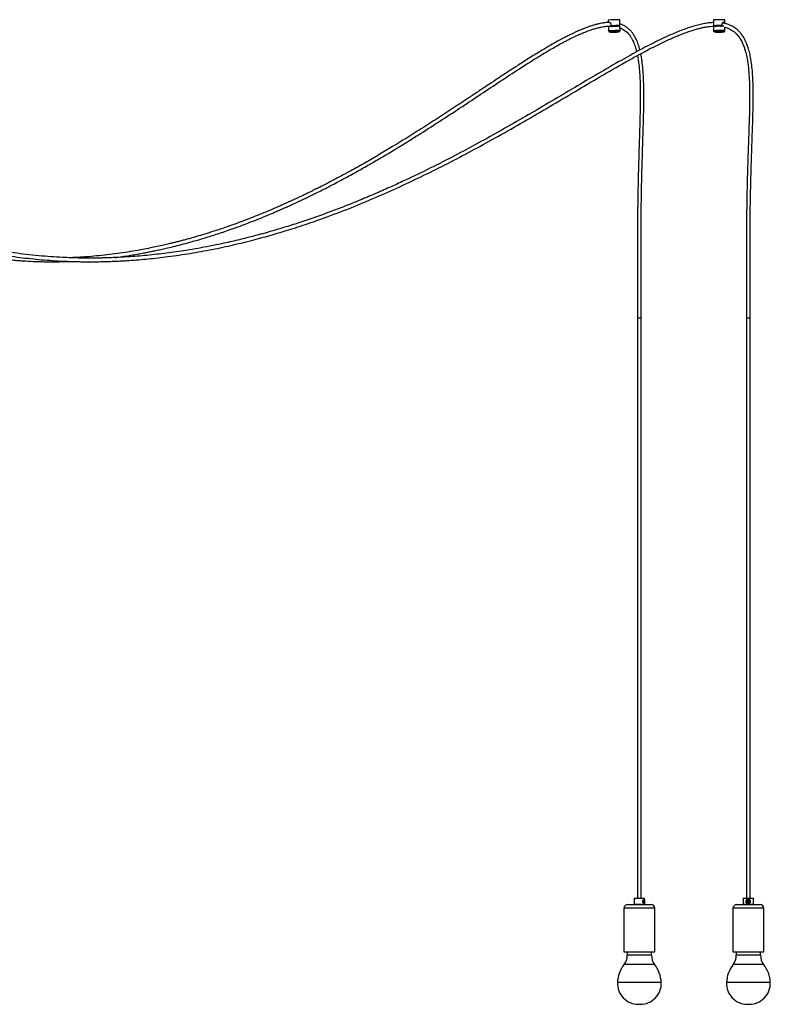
# Model space of a CAD drawing. Header units: millimetres. Extents: x 371 to 997, y 409 to 681.
# Tile 5 of 14: x 473 to 525, y 409 to 476. Entities that reach past the tile are written whole.
import ezdxf

# ---------------------------------------------------------------- set-up
doc = ezdxf.new("R2010")
doc.units = ezdxf.units.MM

msp = doc.modelspace()

# ---------------------------------------------------------------- linework, layer by layer
at = {"color": 7, "linetype": 'Continuous', "lineweight": 25}
for p, q in [((513.774, 476.434), (513.78, 476.27)), ((513.795, 475.993), (513.805, 475.696)), ((513.855, 476.023), (513.854, 476.024)), ((513.855, 476.011), (513.855, 476.012)), ((513.861, 476.272), (513.87, 476.284)), ((513.877, 475.998), (513.876, 476.018)), ((513.963, 476.144), (513.966, 476.044)), ((513.966, 476.044), (513.998, 476.045)), ((513.999, 476.011), (513.999, 476.005)), ((514.023, 476.04), (514.013, 476.046)), ((514.023, 476.028), (514.023, 476.04)), ((514.379, 476.049), (514.378, 476.059)), ((514.394, 476.034), (514.379, 476.049)), ((514.393, 476.059), (514.394, 476.034)), ((514.522, 476.021), (514.523, 476.022)), ((514.554, 476.038), (514.553, 476.062)), ((514.553, 476.061), (514.579, 476.062)), ((514.588, 476.063), (514.574, 476.463)), ((514.596, 475.725), (514.585, 476.021)), ((521.031, 476.448), (521.031, 476.048)), ((521.036, 476.006), (521.036, 475.71)), ((521.046, 476.044), (521.076, 476.045)), ((521.066, 476.016), (521.066, 476.012)), ((521.076, 476.051), (521.076, 476.045)), ((521.093, 476.044), (521.093, 476.033)), ((521.208, 476.059), (521.208, 476.034)), ((521.52, 476.021), (521.579, 476.022)), ((521.603, 476.061), (521.633, 476.062)), ((521.603, 476.039), (521.603, 476.061)), ((521.633, 476.062), (521.632, 476.162)), ((521.827, 475.711), (521.827, 475.945)), ((521.831, 476.203), (521.831, 476.449)), ((513.868, 475.625), (513.869, 475.625)), ((514.537, 475.649), (514.538, 475.649)), ((521.761, 475.635), (521.766, 475.636)), ((515.799, 455.901), (516.049, 455.901)), ((515.802, 455.901), (515.802, 415.901)), ((516.047, 415.901), (516.047, 455.901)), ((523.319, 455.901), (523.55, 455.901)), ((523.321, 455.901), (523.321, 415.901)), ((523.55, 455.901), (523.569, 455.901)), ((523.566, 415.901), (523.566, 455.901)), ((515.599, 415.901), (515.574, 415.876)), ((515.574, 415.876), (515.574, 415.476)), ((516.274, 415.876), (515.574, 415.876)), ((515.574, 415.476), (515.599, 415.451)), ((515.574, 415.476), (516.274, 415.476)), ((515.599, 415.901), (516.249, 415.901)), ((516.232, 415.786), (516.228, 415.777)), ((516.274, 415.876), (516.249, 415.901)), ((516.249, 415.451), (516.274, 415.476)), ((516.26, 415.553), (516.272, 415.553)), ((516.285, 415.694), (516.265, 415.694)), ((516.265, 415.658), (516.285, 415.658)), ((516.274, 415.805), (516.274, 415.876)), ((516.274, 415.476), (516.274, 415.554)), ((523.119, 415.901), (523.094, 415.876)), ((523.094, 415.876), (523.094, 415.476)), ((523.794, 415.876), (523.094, 415.876)), ((523.094, 415.476), (523.119, 415.451)), ((523.094, 415.476), (523.794, 415.476)), ((523.119, 415.901), (523.769, 415.901)), ((523.29, 415.731), (523.287, 415.723)), ((523.371, 415.814), (523.428, 415.826)), ((523.453, 415.694), (523.397, 415.694)), ((523.397, 415.658), (523.453, 415.658)), ((523.794, 415.876), (523.769, 415.901)), ((523.769, 415.451), (523.794, 415.476)), ((523.794, 415.476), (523.794, 415.876)), ((514.862, 415.201), (514.862, 412.201)), ((515.112, 415.451), (516.737, 415.451)), ((516.987, 412.201), (516.987, 415.201)), ((522.381, 415.201), (522.381, 412.201)), ((522.631, 415.451), (524.256, 415.451)), ((524.506, 412.201), (524.506, 415.201)), ((514.862, 412.201), (516.987, 412.201)), ((515.087, 412.201), (515.087, 411.966)), ((516.762, 411.966), (516.762, 412.201)), ((522.381, 412.201), (524.506, 412.201)), ((522.606, 412.201), (522.606, 411.966)), ((524.281, 411.966), (524.281, 412.201)), ((515.859, 408.581), (515.99, 408.581)), ((523.378, 408.581), (523.509, 408.581))]:
    msp.add_line(p, q, dxfattribs=at)
at = {"color": 8, "linetype": 'Continuous', "lineweight": 25}
for p, q in [((516.987, 415.201), (514.862, 415.201)), ((524.506, 415.201), (522.381, 415.201)), ((516.762, 411.966), (515.087, 411.966)), ((524.281, 411.966), (522.606, 411.966)), ((516.977, 411.329), (514.871, 411.329)), ((524.497, 411.329), (522.391, 411.329)), ((517.437, 410.082), (514.412, 410.082)), ((524.956, 410.082), (521.931, 410.082))]:
    msp.add_line(p, q, dxfattribs=at)
at = {"color": 7, "linetype": 'Continuous', "lineweight": 25, "flags": 128}
for points in [[(513.966, 476.044), (514.042, 476.047), (514.126, 476.05), (514.211, 476.054), (514.296, 476.057), (514.376, 476.059), (514.447, 476.061), (514.507, 476.063), (514.551, 476.064), (514.579, 476.064), (514.588, 476.063), (514.579, 476.062)], [(521.046, 476.044), (521.032, 476.047), (521.036, 476.05), (521.059, 476.054), (521.099, 476.057), (521.154, 476.059), (521.222, 476.061), (521.3, 476.063), (521.384, 476.064), (521.47, 476.064), (521.554, 476.063), (521.633, 476.062)], [(521.076, 476.045), (521.068, 476.047), (521.067, 476.049), (521.073, 476.051), (521.087, 476.053), (521.108, 476.055), (521.135, 476.056), (521.169, 476.058), (521.208, 476.059)], [(516.265, 415.536), (516.261, 415.529), (516.244, 415.527), (516.223, 415.54), (516.2, 415.567), (516.179, 415.607), (516.167, 415.657), (516.169, 415.705), (516.18, 415.747), (516.2, 415.785), (516.225, 415.813), (516.248, 415.825), (516.251, 415.826), (516.251, 415.826)], [(516.239, 415.676), (516.242, 415.637), (516.25, 415.605), (516.261, 415.583), (516.275, 415.576), (516.288, 415.583), (516.3, 415.605), (516.308, 415.637), (516.31, 415.676), (516.308, 415.714), (516.3, 415.746), (516.288, 415.768), (516.275, 415.776), (516.261, 415.768), (516.25, 415.746), (516.242, 415.714), (516.239, 415.676)], [(516.265, 415.694), (516.262, 415.692), (516.26, 415.688), (516.259, 415.683), (516.258, 415.676), (516.259, 415.669), (516.26, 415.663), (516.262, 415.659), (516.265, 415.658)], [(516.271, 415.658), (516.273, 415.659), (516.275, 415.663), (516.277, 415.669), (516.277, 415.676), (516.277, 415.683), (516.275, 415.688), (516.273, 415.692), (516.271, 415.694)], [(516.285, 415.658), (516.287, 415.659), (516.289, 415.663), (516.291, 415.669), (516.291, 415.676), (516.291, 415.683), (516.289, 415.688), (516.287, 415.692), (516.285, 415.694)]]:
    msp.add_lwpolyline(points, dxfattribs=at)
at = {"color": 8, "linetype": 'Continuous', "lineweight": 25, "flags": 128}
for points in [[(513.927, 475.629), (513.906, 475.628), (513.878, 475.626), (513.868, 475.625), (513.868, 475.625)], [(514.538, 475.649), (514.537, 475.65), (514.528, 475.65)], [(521.697, 475.645), (521.643, 475.647), (521.577, 475.649), (521.503, 475.65), (521.426, 475.65), (521.348, 475.649), (521.276, 475.648), (521.212, 475.646), (521.159, 475.644), (521.122, 475.641), (521.101, 475.639), (521.098, 475.636), (521.103, 475.634)], [(521.766, 475.636), (521.767, 475.637), (521.761, 475.64), (521.737, 475.643), (521.697, 475.645)]]:
    msp.add_lwpolyline(points, dxfattribs=at)
at = {"color": 7, "linetype": 'Continuous', "lineweight": 25}
msp.add_circle((523.425, 415.676), 0.1, dxfattribs=at)
for centre, radius, start, end in [((514.729, 461.041), 15.423, 90.57804, 93.55043), ((514.739, 460.775), 15.247, 90.57804, 93.55043), ((515.388, 442.761), 33.314, 91.71001, 92.39122), ((514.513, 473.748), 2.315, 89.01326, 92.96627), ((521.46, 471.515), 4.952, 86.68117, 94.97591), ((521.461, 471.129), 4.896, 86.68117, 94.97591), ((521.448, 467.298), 8.764, 88.99002, 91.57087), ((521.768, 476.259), 0.2, 71.7229, 96.01798), ((514.93, 455.153), 20.501, 91.1235, 92.80255), ((523.397, 415.676), 0.0179, 90.05676, 269.94324), ((523.398, 415.676), 0.0179, 90.05676, 269.94324), ((523.453, 415.676), 0.0179, 270.05676, 89.94324), ((515.112, 415.201), 0.25, 90, 180), ((516.737, 415.201), 0.25, 0, 90), ((522.631, 415.201), 0.25, 90, 180), ((524.256, 415.201), 0.25, 0, 90), ((514.037, 411.966), 1.05, 322.63184, 0), ((517.812, 411.966), 1.05, 180, 217.36816), ((521.556, 411.966), 1.05, 322.63184, 0), ((525.331, 411.966), 1.05, 180, 217.36816), ((516.663, 409.96), 2.255, 142.63184, 176.89623), ((515.185, 409.96), 2.255, 3.10377, 37.36816), ((524.183, 409.96), 2.255, 142.63184, 176.89623), ((522.705, 409.96), 2.255, 3.10377, 37.36816), ((515.859, 410.029), 1.448, 177.87986, 270), ((515.99, 410.029), 1.448, 270, 2.12014), ((523.378, 410.029), 1.448, 177.87986, 270), ((523.509, 410.029), 1.448, 270, 2.12014)]:
    msp.add_arc(centre, radius, start, end, dxfattribs=at)
at = {"color": 8, "linetype": 'Continuous', "lineweight": 25}
for centre, radius, start, end in [((513.887, 474.998), 0.703, 91.11298, 96.70619), ((514.859, 456.775), 18.951, 90.79711, 92.98122), ((521.439, 471.709), 4.021, 84.45259, 95.73989), ((516.546, 415.678), 0.371, 168.14072, 180.36147)]:
    msp.add_arc(centre, radius, start, end, dxfattribs=at)
at = {"color": 7, "linetype": 'Continuous', "lineweight": 25}
for points, knots in [([(454.157, 474.588), (454.159, 474.503), (454.164, 474.238), (454.204, 473.807), (454.27, 473.31), (454.355, 472.853), (454.452, 472.436), (454.558, 472.055), (454.681, 471.669), (454.818, 471.289), (454.968, 470.924), (455.105, 470.619), (455.224, 470.373), (455.335, 470.155), (455.452, 469.935), (455.593, 469.688), (455.758, 469.412), (455.951, 469.109), (456.175, 468.781), (456.43, 468.43), (456.712, 468.068), (457.082, 467.625), (457.543, 467.118), (458.104, 466.559), (458.611, 466.098), (459.045, 465.73), (459.391, 465.452), (459.719, 465.199), (459.995, 464.994), (460.221, 464.832), (460.401, 464.706), (460.568, 464.591), (460.717, 464.491), (460.839, 464.41), (460.928, 464.352), (460.999, 464.306), (461.072, 464.259), (461.165, 464.199), (461.282, 464.126), (461.439, 464.028), (461.644, 463.903), (461.897, 463.753), (462.175, 463.594), (462.464, 463.433), (462.758, 463.275), (463.055, 463.12), (463.536, 462.877), (464.208, 462.559), (464.962, 462.233), (465.607, 461.975), (466.123, 461.78), (466.612, 461.606), (467.067, 461.453), (467.484, 461.319), (467.864, 461.203), (468.207, 461.102), (468.533, 461.011), (468.866, 460.921), (469.227, 460.828), (469.623, 460.731), (470.082, 460.625), (470.61, 460.511), (471.205, 460.394), (471.828, 460.283), (472.496, 460.176), (473.203, 460.078), (473.947, 459.99), (474.695, 459.918), (475.445, 459.86), (476.074, 459.824), (476.569, 459.804), (476.918, 459.793), (477.229, 459.785), (477.502, 459.781), (477.736, 459.778), (477.937, 459.777), (478.11, 459.778), (478.273, 459.778), (478.446, 459.78), (478.649, 459.782), (478.89, 459.787), (479.166, 459.793), (479.479, 459.803), (479.823, 459.817), (480.19, 459.835), (480.887, 459.875), (481.898, 459.955), (483.297, 460.108), (484.753, 460.316), (486.26, 460.582), (487.493, 460.841), (488.457, 461.067), (489.152, 461.24), (489.813, 461.415), (490.433, 461.587), (491.012, 461.755), (491.598, 461.932), (492.219, 462.128), (492.907, 462.353), (493.641, 462.605), (494.747, 463.001), (496.189, 463.554), (497.927, 464.28), (499.618, 465.039), (501.278, 465.832), (502.921, 466.662), (504.553, 467.526), (506.227, 468.449), (507.945, 469.429), (509.708, 470.46), (511.466, 471.502), (513.223, 472.543), (514.634, 473.359), (515.699, 473.95), (516.409, 474.332), (517.133, 474.703), (517.735, 474.994), (518.218, 475.21), (518.568, 475.36), (518.915, 475.498), (519.249, 475.621), (519.559, 475.725), (519.841, 475.809), (520.097, 475.877), (520.348, 475.933), (520.61, 475.979), (520.852, 476.011), (521.006, 476.017), (521.064, 476.019)], [0, 0, 0, 0, 0.002909, 0.009067, 0.01478, 0.020083, 0.025003, 0.029556, 0.033755, 0.039047, 0.043657, 0.047577, 0.0508, 0.053314, 0.056254, 0.059633, 0.063463, 0.067758, 0.072532, 0.077806, 0.08349, 0.089241, 0.098951, 0.108771, 0.118696, 0.124582, 0.130217, 0.135459, 0.14029, 0.143276, 0.146069, 0.148666, 0.151046, 0.152947, 0.154276, 0.155113, 0.156188, 0.157606, 0.159368, 0.161477, 0.164735, 0.168593, 0.172829, 0.177103, 0.18141, 0.185752, 0.190126, 0.202322, 0.214756, 0.222265, 0.229596, 0.236424, 0.242734, 0.248514, 0.253754, 0.258444, 0.262663, 0.267154, 0.272094, 0.277486, 0.283335, 0.290822, 0.298957, 0.307473, 0.316026, 0.325963, 0.33594, 0.345954, 0.355999, 0.366011, 0.371171, 0.375827, 0.379976, 0.383616, 0.386746, 0.389365, 0.391659, 0.393669, 0.395875, 0.398585, 0.401799, 0.405518, 0.409664, 0.414297, 0.419319, 0.42436, 0.442231, 0.459882, 0.480589, 0.50093, 0.520879, 0.530702, 0.540286, 0.549333, 0.557833, 0.565788, 0.573202, 0.582033, 0.591559, 0.60177, 0.612653, 0.63787, 0.662505, 0.686481, 0.710375, 0.734247, 0.75815, 0.782037, 0.808346, 0.83462, 0.860952, 0.887231, 0.913499, 0.923967, 0.934437, 0.944836, 0.955606, 0.960565, 0.965557, 0.970551, 0.975312, 0.979611, 0.983484, 0.987009, 0.990164, 0.99379, 0.997656, 1, 1, 1, 1]), ([(521.031, 476.27), (520.942, 476.264), (520.737, 476.251), (520.406, 476.2), (520.048, 476.124), (519.704, 476.031), (519.362, 475.924), (519.003, 475.799), (518.609, 475.647), (518.145, 475.453), (517.617, 475.214), (517.035, 474.932), (516.458, 474.639), (515.533, 474.149), (514.27, 473.44), (512.666, 472.504), (511.067, 471.556), (509.467, 470.609), (507.864, 469.672), (506.253, 468.751), (504.62, 467.847), (502.96, 466.964), (501.273, 466.108), (499.805, 465.405), (498.562, 464.838), (497.547, 464.394), (496.517, 463.963), (495.656, 463.619), (494.964, 463.354), (494.45, 463.162), (493.927, 462.972), (493.393, 462.784), (492.852, 462.599), (492.316, 462.422), (491.813, 462.261), (491.353, 462.119), (490.938, 461.995), (490.554, 461.882), (490.199, 461.782), (489.871, 461.691), (489.527, 461.598), (489.143, 461.497), (488.697, 461.384), (488.208, 461.265), (487.674, 461.142), (487.035, 461.001), (486.301, 460.851), (485.486, 460.699), (484.716, 460.569), (483.993, 460.46), (483.319, 460.369), (482.642, 460.288), (481.966, 460.217), (481.305, 460.159), (480.693, 460.115), (480.137, 460.082), (479.634, 460.059), (479.219, 460.045), (478.887, 460.037), (478.645, 460.032), (478.44, 460.03), (478.287, 460.028), (478.173, 460.028), (478.07, 460.028), (477.945, 460.028), (477.785, 460.028), (477.59, 460.03), (477.244, 460.034), (476.752, 460.046), (476.072, 460.074), (475.318, 460.119), (474.487, 460.187), (473.645, 460.275), (472.816, 460.382), (472.028, 460.502), (471.28, 460.633), (470.573, 460.773), (469.696, 460.966), (468.644, 461.231), (467.657, 461.523), (466.918, 461.766), (466.405, 461.944), (465.863, 462.144), (465.292, 462.369), (464.738, 462.601), (464.208, 462.837), (463.709, 463.072), (463.222, 463.314), (462.767, 463.552), (462.358, 463.777), (461.996, 463.985), (461.678, 464.175), (461.403, 464.344), (461.191, 464.479), (461.028, 464.585), (460.888, 464.677), (460.729, 464.783), (460.542, 464.912), (460.287, 465.091), (459.969, 465.322), (459.596, 465.608), (459.211, 465.917), (458.819, 466.25), (458.422, 466.608), (458.055, 466.96), (457.729, 467.292), (457.454, 467.588), (457.207, 467.868), (456.99, 468.126), (456.819, 468.339), (456.686, 468.51), (456.587, 468.642), (456.497, 468.764), (456.415, 468.877), (456.334, 468.993), (456.237, 469.134), (456.113, 469.32), (455.963, 469.557), (455.792, 469.842), (455.605, 470.176), (455.407, 470.561), (455.224, 470.958), (455.059, 471.359), (454.914, 471.756), (454.778, 472.188), (454.654, 472.655), (454.548, 473.161), (454.466, 473.707), (454.417, 474.192), (454.41, 474.496), (454.408, 474.603)], [0, 0, 0, 0, 0.00356, 0.008204, 0.013342, 0.018094, 0.022341, 0.02756, 0.0331, 0.038978, 0.047344, 0.05584, 0.064294, 0.072624, 0.096617, 0.120612, 0.144679, 0.168682, 0.192734, 0.216745, 0.240784, 0.265424, 0.290088, 0.314718, 0.329246, 0.343769, 0.358307, 0.373274, 0.380388, 0.387622, 0.394974, 0.402445, 0.410035, 0.417663, 0.42487, 0.43104, 0.436787, 0.442109, 0.447003, 0.451468, 0.455678, 0.461206, 0.467323, 0.474029, 0.481328, 0.489221, 0.500213, 0.511306, 0.522459, 0.531532, 0.540638, 0.549777, 0.558944, 0.567949, 0.576486, 0.583606, 0.590359, 0.596744, 0.600335, 0.603715, 0.606488, 0.608603, 0.609881, 0.611076, 0.612747, 0.614897, 0.617525, 0.620631, 0.628799, 0.637349, 0.648015, 0.659201, 0.670883, 0.682081, 0.692752, 0.7029, 0.712527, 0.721637, 0.738836, 0.755845, 0.762615, 0.769754, 0.777381, 0.785481, 0.794033, 0.801056, 0.808336, 0.815667, 0.822372, 0.828405, 0.833846, 0.838632, 0.842777, 0.846349, 0.848327, 0.850326, 0.852782, 0.855697, 0.859064, 0.864754, 0.870763, 0.877028, 0.883533, 0.890263, 0.897199, 0.902598, 0.90766, 0.912255, 0.916401, 0.92011, 0.92231, 0.924331, 0.926176, 0.927849, 0.929401, 0.931321, 0.934094, 0.937483, 0.941473, 0.946047, 0.951189, 0.956888, 0.961523, 0.966468, 0.971726, 0.977312, 0.983249, 0.989572, 0.996329, 1, 1, 1, 1]), ([(513.894, 476.273), (513.858, 476.272), (513.779, 476.272), (513.642, 476.262), (513.487, 476.245), (513.313, 476.217), (513.121, 476.179), (512.915, 476.128), (512.693, 476.064), (512.468, 475.991), (512.242, 475.909), (512.031, 475.827), (511.846, 475.75), (511.689, 475.682), (511.559, 475.623), (511.444, 475.57), (511.334, 475.519), (511.225, 475.466), (511.065, 475.388), (510.839, 475.273), (510.533, 475.113), (510.19, 474.925), (509.823, 474.717), (509.451, 474.499), (508.953, 474.201), (508.342, 473.822), (507.619, 473.361), (506.91, 472.901), (506.205, 472.437), (505.5, 471.97), (504.797, 471.502), (504.092, 471.034), (503.253, 470.48), (502.279, 469.841), (501.167, 469.123), (500.043, 468.414), (498.979, 467.76), (497.968, 467.156), (497.007, 466.598), (496.011, 466.04), (494.973, 465.479), (494.174, 465.066), (493.645, 464.801), (493.412, 464.685), (493.212, 464.587), (493.045, 464.506), (492.918, 464.444), (492.827, 464.401), (492.762, 464.369), (492.696, 464.338), (492.615, 464.299), (492.476, 464.233), (492.279, 464.14), (492.023, 464.022), (491.745, 463.894), (491.443, 463.758), (491.052, 463.585), (490.572, 463.377), (490.01, 463.141), (489.439, 462.911), (488.87, 462.689), (488.303, 462.476), (487.704, 462.259), (487.075, 462.043), (486.431, 461.832), (485.82, 461.642), (485.327, 461.497), (484.944, 461.389), (484.66, 461.311), (484.393, 461.24), (484.142, 461.174), (483.903, 461.114), (483.662, 461.054), (483.365, 460.983), (482.996, 460.898), (482.547, 460.799), (482.046, 460.696), (481.462, 460.585), (480.809, 460.472), (480.1, 460.363), (479.386, 460.269), (478.668, 460.19), (478.071, 460.136), (477.595, 460.101), (477.246, 460.08), (476.933, 460.063), (476.738, 460.055), (476.656, 460.052)], [0, 0, 0, 0, 0.002633, 0.005922, 0.010204, 0.014279, 0.019033, 0.024779, 0.030064, 0.036096, 0.042212, 0.047735, 0.052675, 0.056835, 0.06016, 0.063118, 0.066041, 0.068925, 0.071921, 0.078988, 0.087248, 0.096801, 0.107168, 0.117458, 0.12761, 0.148627, 0.168597, 0.188542, 0.208514, 0.228402, 0.248328, 0.268296, 0.288238, 0.319519, 0.350879, 0.382189, 0.414001, 0.439986, 0.466419, 0.493697, 0.522088, 0.551588, 0.558763, 0.565074, 0.57048, 0.574976, 0.578556, 0.580725, 0.582325, 0.583863, 0.58604, 0.588863, 0.595078, 0.601934, 0.609396, 0.617467, 0.626154, 0.64068, 0.65585, 0.670946, 0.685963, 0.700896, 0.71574, 0.733114, 0.750204, 0.76614, 0.78077, 0.788538, 0.795874, 0.802777, 0.809244, 0.815274, 0.821256, 0.827903, 0.838153, 0.849691, 0.862519, 0.87664, 0.894445, 0.912582, 0.930763, 0.94898, 0.967228, 0.976199, 0.985174, 0.993748, 1, 1, 1, 1]), ([(479.737, 460.065), (479.825, 460.076), (480.08, 460.109), (480.487, 460.169), (480.943, 460.242), (481.354, 460.312), (481.719, 460.379), (482.044, 460.442), (482.353, 460.504), (482.672, 460.571), (483.019, 460.647), (483.434, 460.742), (483.922, 460.86), (484.487, 461.005), (485.079, 461.166), (485.798, 461.373), (486.627, 461.63), (487.62, 461.962), (488.658, 462.337), (489.726, 462.753), (490.519, 463.082), (491.045, 463.31), (491.32, 463.43), (491.592, 463.551), (491.856, 463.67), (492.103, 463.784), (492.323, 463.885), (492.502, 463.969), (492.644, 464.036), (492.763, 464.093), (492.884, 464.151), (493.027, 464.219), (493.195, 464.301), (493.44, 464.42), (493.764, 464.58), (494.174, 464.787), (494.622, 465.017), (495.105, 465.269), (495.609, 465.538), (496.244, 465.884), (496.983, 466.298), (497.815, 466.777), (498.606, 467.244), (499.37, 467.706), (500.121, 468.169), (501.065, 468.762), (502.2, 469.49), (503.523, 470.357), (504.845, 471.234), (506.165, 472.112), (507.498, 472.989), (508.64, 473.717), (509.596, 474.297), (510.177, 474.632), (510.592, 474.859), (510.831, 474.987), (511.058, 475.104), (511.255, 475.203), (511.414, 475.28), (511.556, 475.347), (511.731, 475.427), (511.966, 475.53), (512.244, 475.643), (512.521, 475.745), (512.78, 475.83), (513.037, 475.902), (513.324, 475.968), (513.647, 476.014), (513.885, 476.031), (514.007, 476.021), (514.013, 476.021)], [0, 0, 0, 0, 0.0072193, 0.0209916, 0.0335237, 0.0448153, 0.0548665, 0.0636783, 0.0717003, 0.0804835, 0.0900871, 0.1005087, 0.1149506, 0.1307045, 0.1475431, 0.164456, 0.1909211, 0.2172368, 0.2483511, 0.2789668, 0.3084282, 0.3164263, 0.3243321, 0.3321457, 0.3398672, 0.3472358, 0.353587, 0.3588937, 0.362845, 0.365944, 0.3692547, 0.3733992, 0.3783733, 0.3839245, 0.3947541, 0.406745, 0.4198784, 0.4341324, 0.4493416, 0.4644042, 0.4903683, 0.5151459, 0.5387516, 0.5614215, 0.5840491, 0.6066927, 0.6470512, 0.6874919, 0.7278504, 0.768312, 0.8087189, 0.8500741, 0.8723733, 0.8950108, 0.9021426, 0.9092562, 0.9162429, 0.9220939, 0.9266109, 0.9301707, 0.9344881, 0.9418849, 0.9505216, 0.958429, 0.965652, 0.9725287, 0.9802119, 0.9897691, 0.999491, 1, 1, 1, 1]), ([(513.819, 476.271), (513.822, 476.276), (513.831, 476.288), (513.855, 476.291), (513.886, 476.281), (513.917, 476.257), (513.945, 476.219), (513.96, 476.179), (513.962, 476.153), (513.963, 476.144)], [0, 0, 0, 0, 0.092839, 0.257812, 0.414681, 0.573911, 0.742463, 0.914627, 1, 1, 1, 1]), ([(513.852, 476.011), (513.848, 476.008), (513.839, 476.002), (513.83, 475.997), (513.826, 475.994)], [0, 0, 0, 0, 0.499989, 1, 1, 1, 1]), ([(513.855, 476.012), (513.851, 476.009), (513.845, 476.005), (513.837, 476), (513.833, 475.997), (513.831, 475.996)], [0, 0, 0, 0, 0.499995, 0.749997, 1, 1, 1, 1]), ([(513.999, 476.005), (514.039, 476.007), (514.122, 476.013), (514.266, 476.021), (514.4, 476.028), (514.5, 476.034), (514.552, 476.037), (514.549, 476.038), (514.548, 476.038)], [0, 0, 0, 0, 0.172544, 0.359585, 0.546625, 0.733666, 0.920707, 1, 1, 1, 1]), ([(513.999, 476.011), (514.039, 476.013), (514.122, 476.019), (514.267, 476.027), (514.352, 476.032), (514.394, 476.034)], [0, 0, 0, 0, 0.315653, 0.657826, 1, 1, 1, 1]), ([(513.999, 476.011), (514.001, 476.012), (514.005, 476.015), (514.013, 476.021), (514.019, 476.025), (514.023, 476.028)], [0, 0, 0, 0, 0.249999, 0.499998, 1, 1, 1, 1]), ([(514.023, 476.04), (514.056, 476.042), (514.129, 476.047), (514.22, 476.052), (514.264, 476.055), (514.268, 476.055)], [0, 0, 0, 0, 0.4328747, 0.9540549, 1, 1, 1, 1]), ([(514.023, 476.028), (514.057, 476.03), (514.13, 476.035), (514.261, 476.042), (514.339, 476.047), (514.379, 476.049)], [0, 0, 0, 0, 0.2934276, 0.6467138, 1, 1, 1, 1]), ([(514.527, 476.022), (514.532, 476.024), (514.541, 476.03), (514.549, 476.036), (514.554, 476.038)], [0, 0, 0, 0, 0.499989, 1, 1, 1, 1]), ([(515.965, 474.376), (515.95, 474.437), (515.917, 474.567), (515.857, 474.754), (515.785, 474.948), (515.695, 475.151), (515.578, 475.369), (515.433, 475.58), (515.269, 475.764), (515.09, 475.921), (514.897, 476.045), (514.727, 476.128), (514.621, 476.161), (514.584, 476.173)], [0, 0, 0, 0, 0.072372, 0.155725, 0.229461, 0.315683, 0.421041, 0.529248, 0.633223, 0.736728, 0.843086, 0.944769, 1, 1, 1, 1]), ([(514.589, 475.908), (514.637, 475.888), (514.739, 475.846), (514.882, 475.759), (515.015, 475.657), (515.132, 475.544), (515.241, 475.415), (515.345, 475.266), (515.437, 475.105), (515.518, 474.935), (515.589, 474.76), (515.656, 474.564), (515.706, 474.394), (515.73, 474.285), (515.738, 474.252)], [0, 0, 0, 0, 0.08579, 0.181747, 0.268599, 0.348091, 0.428734, 0.515345, 0.605647, 0.684902, 0.770119, 0.856596, 0.956363, 1, 1, 1, 1]), ([(521.07, 476.012), (521.07, 476.012), (521.066, 476.015), (521.11, 476.021), (521.201, 476.028), (521.333, 476.034), (521.476, 476.038), (521.561, 476.039), (521.603, 476.039)], [0, 0, 0, 0, 0.0189927, 0.2182835, 0.4175742, 0.616865, 0.8161558, 1, 1, 1, 1]), ([(521.07, 476.018), (521.07, 476.018), (521.066, 476.021), (521.108, 476.027), (521.174, 476.032), (521.208, 476.034)], [0, 0, 0, 0, 0.047659, 0.52383, 1, 1, 1, 1]), ([(521.095, 476.033), (521.09, 476.031), (521.081, 476.026), (521.072, 476.02), (521.068, 476.018)], [0, 0, 0, 0, 0.499993, 1, 1, 1, 1]), ([(521.076, 476.054), (521.077, 476.053), (521.083, 476.049), (521.089, 476.046), (521.093, 476.043)], [0, 0, 0, 0, 0.246577, 1, 1, 1, 1]), ([(521.098, 476.044), (521.097, 476.045), (521.093, 476.048), (521.12, 476.053), (521.166, 476.057), (521.181, 476.058)], [0, 0, 0, 0, 0.18333, 0.727583, 1, 1, 1, 1]), ([(521.097, 476.033), (521.096, 476.034), (521.094, 476.037), (521.127, 476.042), (521.183, 476.046), (521.208, 476.048)], [0, 0, 0, 0, 0.047967, 0.574438, 1, 1, 1, 1]), ([(521.603, 476.039), (521.601, 476.038), (521.597, 476.035), (521.589, 476.029), (521.583, 476.025), (521.579, 476.022)], [0, 0, 0, 0, 0.249999, 0.499998, 1, 1, 1, 1]), ([(521.632, 476.162), (521.634, 476.178), (521.637, 476.21), (521.658, 476.253), (521.688, 476.287), (521.723, 476.307), (521.755, 476.31), (521.781, 476.297), (521.799, 476.269), (521.809, 476.238), (521.812, 476.214), (521.812, 476.207)], [0, 0, 0, 0, 0.115644, 0.231083, 0.351759, 0.476461, 0.595739, 0.709158, 0.824283, 0.94615, 1, 1, 1, 1]), ([(523.569, 455.901), (523.569, 456.137), (523.568, 456.593), (523.567, 457.255), (523.565, 457.873), (523.564, 458.45), (523.562, 459.039), (523.56, 459.635), (523.559, 460.234), (523.559, 460.794), (523.56, 461.316), (523.562, 461.803), (523.565, 462.244), (523.568, 462.642), (523.573, 463.136), (523.581, 463.745), (523.594, 464.489), (523.61, 465.252), (523.634, 466.143), (523.667, 467.156), (523.707, 468.289), (523.747, 469.427), (523.778, 470.568), (523.783, 471.512), (523.763, 472.254), (523.732, 472.798), (523.685, 473.297), (523.619, 473.753), (523.54, 474.148), (523.441, 474.513), (523.336, 474.805), (523.229, 475.042), (523.116, 475.253), (522.987, 475.445), (522.851, 475.609), (522.731, 475.731), (522.616, 475.829), (522.515, 475.904), (522.399, 475.979), (522.251, 476.06), (522.052, 476.143), (521.849, 476.204), (521.71, 476.227), (521.653, 476.237)], [0, 0, 0, 0, 0.032944, 0.06368, 0.092372, 0.11917, 0.14421, 0.174548, 0.202333, 0.227783, 0.252661, 0.275249, 0.295713, 0.314194, 0.330817, 0.364555, 0.399182, 0.434734, 0.471, 0.523527, 0.576308, 0.629208, 0.682374, 0.735612, 0.760864, 0.785999, 0.811612, 0.831016, 0.850366, 0.868278, 0.884389, 0.89433, 0.905603, 0.919048, 0.92816, 0.937218, 0.944888, 0.951172, 0.956513, 0.966248, 0.977399, 0.990599, 1, 1, 1, 1]), ([(521.721, 476.303), (521.727, 476.301), (521.742, 476.295), (521.757, 476.27), (521.766, 476.242), (521.768, 476.22), (521.769, 476.215)], [0, 0, 0, 0, 0.23164, 0.550467, 0.892926, 1, 1, 1, 1]), ([(521.793, 475.952), (521.816, 475.948), (521.91, 475.928), (522.051, 475.875), (522.216, 475.797), (522.361, 475.709), (522.504, 475.601), (522.633, 475.477), (522.742, 475.351), (522.833, 475.227), (522.916, 475.096), (523.006, 474.93), (523.1, 474.72), (523.191, 474.466), (523.281, 474.152), (523.359, 473.789), (523.421, 473.382), (523.465, 472.978), (523.505, 472.438), (523.529, 471.761), (523.531, 470.947), (523.517, 470.136), (523.493, 469.326), (523.465, 468.518), (523.436, 467.715), (523.409, 466.929), (523.389, 466.28), (523.374, 465.768), (523.364, 465.387), (523.355, 465.02), (523.348, 464.672), (523.341, 464.323), (523.334, 463.957), (523.328, 463.547), (523.323, 463.117), (523.318, 462.668), (523.315, 462.201), (523.312, 461.692), (523.31, 461.138), (523.309, 460.534), (523.31, 459.929), (523.311, 459.327), (523.313, 458.731), (523.315, 458.092), (523.317, 457.407), (523.318, 456.671), (523.319, 456.164), (523.319, 455.901)], [0, 0, 0, 0, 0.0038807, 0.0163483, 0.0250947, 0.0342846, 0.0441898, 0.0540152, 0.0625973, 0.0700483, 0.077669, 0.0859732, 0.0982536, 0.1117918, 0.125424, 0.1456643, 0.1653591, 0.1845855, 0.2039961, 0.2428717, 0.2816021, 0.3204734, 0.3590613, 0.3976858, 0.4362216, 0.4742051, 0.5102169, 0.5292955, 0.5475013, 0.56476, 0.5819047, 0.5973373, 0.6147548, 0.6342767, 0.6560436, 0.676402, 0.6986256, 0.7228557, 0.7492529, 0.7779983, 0.8092967, 0.8358382, 0.8642497, 0.894689, 0.92733, 0.9623638, 1, 1, 1, 1]), ([(513.806, 475.697), (513.806, 475.694), (513.805, 475.682), (513.813, 475.664), (513.825, 475.647), (513.839, 475.636), (513.851, 475.63), (513.857, 475.628), (513.859, 475.627)], [0, 0, 0, 0, 0.091158, 0.366418, 0.586618, 0.772333, 0.928435, 1, 1, 1, 1]), ([(513.875, 475.625), (513.896, 475.621), (513.948, 475.613), (514.027, 475.605), (514.105, 475.6), (514.163, 475.599), (514.193, 475.599), (514.205, 475.599)], [0, 0, 0, 0, 0.191597, 0.475686, 0.716695, 0.896501, 1, 1, 1, 1]), ([(514.205, 475.599), (514.217, 475.6), (514.252, 475.602), (514.333, 475.611), (514.43, 475.625), (514.503, 475.642), (514.532, 475.648)], [0, 0, 0, 0, 0.11831, 0.323349, 0.733846, 1, 1, 1, 1]), ([(514.532, 475.648), (514.532, 475.648), (514.534, 475.648), (514.539, 475.649), (514.55, 475.653), (514.567, 475.661), (514.583, 475.678), (514.595, 475.701), (514.595, 475.717), (514.595, 475.724)], [0, 0, 0, 0, 0.047188, 0.122569, 0.213513, 0.375377, 0.593631, 0.812406, 1, 1, 1, 1]), ([(521.037, 475.711), (521.037, 475.71), (521.035, 475.7), (521.041, 475.681), (521.053, 475.662), (521.067, 475.649), (521.08, 475.641), (521.091, 475.637), (521.101, 475.635), (521.107, 475.633), (521.111, 475.633), (521.111, 475.633)], [0, 0, 0, 0, 0.023277, 0.205532, 0.350147, 0.473806, 0.581956, 0.678665, 0.789728, 0.988649, 1, 1, 1, 1]), ([(521.109, 475.634), (521.128, 475.63), (521.178, 475.62), (521.253, 475.61), (521.326, 475.603), (521.378, 475.6), (521.411, 475.599), (521.425, 475.599), (521.433, 475.599), (521.437, 475.599), (521.45, 475.599), (521.483, 475.6), (521.545, 475.604), (521.638, 475.614), (521.711, 475.626), (521.755, 475.634)], [0, 0, 0, 0, 0.088572, 0.230132, 0.344842, 0.422675, 0.470264, 0.497821, 0.50192, 0.50659, 0.515393, 0.572671, 0.666334, 0.796889, 1, 1, 1, 1]), ([(521.776, 475.639), (521.779, 475.641), (521.787, 475.644), (521.804, 475.655), (521.818, 475.673), (521.827, 475.694), (521.826, 475.707), (521.826, 475.711)], [0, 0, 0, 0, 0.160123, 0.363005, 0.604193, 0.870708, 1, 1, 1, 1]), ([(454.11, 474.585), (454.111, 474.519), (454.115, 474.289), (454.144, 473.909), (454.192, 473.461), (454.253, 473.052), (454.328, 472.653), (454.414, 472.269), (454.51, 471.906), (454.603, 471.593), (454.688, 471.334), (454.762, 471.123), (454.823, 470.959), (454.873, 470.831), (454.915, 470.724), (454.956, 470.624), (455, 470.521), (455.045, 470.415), (455.114, 470.262), (455.212, 470.05), (455.35, 469.77), (455.509, 469.469), (455.689, 469.151), (455.889, 468.818), (456.117, 468.465), (456.362, 468.111), (456.61, 467.775), (456.846, 467.475), (457.064, 467.209), (457.265, 466.975), (457.45, 466.767), (457.618, 466.585), (457.772, 466.423), (457.952, 466.237), (458.179, 466.012), (458.467, 465.739), (458.779, 465.456), (459.114, 465.166), (459.469, 464.874), (459.847, 464.58), (460.237, 464.29), (460.634, 464.011), (460.992, 463.771), (461.312, 463.567), (461.591, 463.394), (461.872, 463.226), (462.154, 463.063), (462.437, 462.905), (462.712, 462.756), (462.952, 462.631), (463.149, 462.531), (463.301, 462.455), (463.429, 462.392), (463.533, 462.342), (463.612, 462.304), (463.681, 462.272), (463.764, 462.233), (463.878, 462.18), (464.026, 462.112), (464.198, 462.035), (464.387, 461.953), (464.591, 461.865), (464.86, 461.754), (465.201, 461.617), (465.623, 461.457), (466.094, 461.288), (466.586, 461.122), (467.071, 460.971), (467.513, 460.841), (467.912, 460.732), (468.265, 460.641), (468.579, 460.563), (468.881, 460.493), (469.196, 460.423), (469.544, 460.35), (469.926, 460.276), (470.33, 460.203), (470.755, 460.133), (471.198, 460.067), (471.656, 460.006), (472.115, 459.953), (472.561, 459.908), (472.994, 459.871), (473.508, 459.834), (474.094, 459.803), (474.608, 459.787), (474.947, 459.781), (475.12, 459.779), (475.268, 459.778), (475.39, 459.777), (475.488, 459.778), (475.574, 459.778), (475.668, 459.779), (475.788, 459.78), (475.937, 459.782), (476.168, 459.786), (476.407, 459.792), (476.586, 459.8), (476.644, 459.802)], [0, 0, 0, 0, 0.0055706, 0.0192188, 0.0318052, 0.0434022, 0.0540617, 0.0661206, 0.0768115, 0.0861533, 0.0941491, 0.100437, 0.1055193, 0.109387, 0.1124467, 0.1155943, 0.1188618, 0.1222503, 0.1257612, 0.1337294, 0.1429871, 0.1535947, 0.1642442, 0.1760464, 0.1890465, 0.20286, 0.2159443, 0.2281233, 0.2388226, 0.2486377, 0.2575389, 0.2654994, 0.2724949, 0.2791239, 0.290662, 0.3036238, 0.3180552, 0.3322225, 0.3476377, 0.3639626, 0.3803629, 0.3967968, 0.4132534, 0.4245211, 0.4357913, 0.4470606, 0.4583258, 0.4695836, 0.4808, 0.4909815, 0.4979082, 0.5038781, 0.5088818, 0.5129114, 0.5159607, 0.518149, 0.5209502, 0.5255406, 0.5314859, 0.5381584, 0.5454237, 0.5532871, 0.5617544, 0.5762942, 0.5923633, 0.6099753, 0.6298239, 0.6480538, 0.6646264, 0.6795101, 0.692678, 0.7041077, 0.7145759, 0.7262517, 0.7391455, 0.7532669, 0.7686251, 0.7838952, 0.800232, 0.8174634, 0.8343879, 0.8507742, 0.8666146, 0.8819027, 0.9073095, 0.9309789, 0.9382436, 0.9445593, 0.9499059, 0.9544892, 0.9579937, 0.9606091, 0.9639318, 0.9683211, 0.9737782, 0.9802973, 0.9936247, 1, 1, 1, 1]), ([(515.793, 473.999), (515.805, 473.934), (515.836, 473.774), (515.886, 473.422), (515.934, 472.951), (515.967, 472.393), (515.99, 471.617), (515.987, 470.616), (515.958, 469.393), (515.919, 468.175), (515.881, 466.962), (515.848, 465.762), (515.828, 464.826), (515.816, 464.152), (515.81, 463.734), (515.805, 463.319), (515.801, 462.921), (515.798, 462.524), (515.795, 462.117), (515.793, 461.666), (515.792, 461.207), (515.791, 460.743), (515.791, 460.277), (515.792, 459.774), (515.793, 459.233), (515.794, 458.654), (515.796, 458.034), (515.798, 457.369), (515.799, 456.653), (515.799, 456.158), (515.799, 455.901)], [0, 0, 0, 0, 0.011079, 0.027326, 0.05924, 0.08974, 0.119986, 0.187761, 0.255358, 0.322572, 0.389661, 0.456258, 0.521327, 0.544795, 0.567876, 0.590518, 0.613501, 0.633744, 0.656195, 0.681004, 0.708343, 0.732167, 0.757848, 0.785514, 0.815317, 0.847431, 0.881408, 0.918007, 0.957454, 1, 1, 1, 1]), ([(516.049, 455.901), (516.049, 456.138), (516.049, 456.598), (516.048, 457.264), (516.046, 457.886), (516.045, 458.466), (516.043, 459.058), (516.042, 459.656), (516.041, 460.258), (516.041, 460.819), (516.042, 461.343), (516.044, 461.831), (516.046, 462.272), (516.049, 462.67), (516.053, 463.165), (516.06, 463.777), (516.072, 464.528), (516.087, 465.297), (516.109, 466.195), (516.139, 467.216), (516.175, 468.358), (516.211, 469.503), (516.237, 470.653), (516.24, 471.603), (516.219, 472.351), (516.188, 472.906), (516.144, 473.375), (516.091, 473.756), (516.056, 473.975), (516.029, 474.096), (516.023, 474.122)], [0, 0, 0, 0, 0.039083, 0.075529, 0.109535, 0.141281, 0.170931, 0.206835, 0.239699, 0.269781, 0.299166, 0.325826, 0.349957, 0.37173, 0.391292, 0.431298, 0.47245, 0.514693, 0.557777, 0.620142, 0.682774, 0.74558, 0.808639, 0.871831, 0.901744, 0.931797, 0.963219, 0.979291, 0.995496, 1, 1, 1, 1]), ([(516.186, 415.596), (516.182, 415.606), (516.174, 415.629), (516.169, 415.672), (516.17, 415.698), (516.17, 415.709)], [0, 0, 0, 0, 0.324267, 0.718224, 1, 1, 1, 1]), ([(516.175, 415.676), (516.175, 415.695), (516.174, 415.734), (516.181, 415.777), (516.188, 415.791), (516.19, 415.795)], [0, 0, 0, 0, 0.413578, 0.827157, 1, 1, 1, 1]), ([(516.194, 415.578), (516.192, 415.583), (516.184, 415.6), (516.178, 415.635), (516.176, 415.664), (516.175, 415.676)], [0, 0, 0, 0, 0.194772, 0.660074, 1, 1, 1, 1]), ([(516.19, 415.782), (516.187, 415.769), (516.181, 415.743), (516.179, 415.693), (516.183, 415.643), (516.193, 415.596), (516.208, 415.559), (516.227, 415.535), (516.247, 415.528), (516.267, 415.536), (516.278, 415.552), (516.283, 415.56)], [0, 0, 0, 0, 0.115483, 0.230933, 0.34626, 0.461129, 0.575421, 0.689178, 0.801186, 0.912754, 1, 1, 1, 1]), ([(516.186, 415.596), (516.187, 415.592), (516.189, 415.586), (516.192, 415.58), (516.193, 415.577)], [0, 0, 0, 0, 0.499952, 1, 1, 1, 1]), ([(516.26, 415.553), (516.253, 415.555), (516.24, 415.558), (516.223, 415.587), (516.21, 415.627), (516.204, 415.676), (516.204, 415.724), (516.211, 415.766), (516.219, 415.781), (516.223, 415.789)], [0, 0, 0, 0, 0.142764, 0.285637, 0.428509, 0.571382, 0.714255, 0.857127, 1, 1, 1, 1]), ([(516.256, 415.559), (516.249, 415.567), (516.235, 415.583), (516.222, 415.628), (516.215, 415.676), (516.216, 415.723), (516.221, 415.759), (516.227, 415.771), (516.229, 415.775)], [0, 0, 0, 0, 0.213191, 0.389634, 0.566078, 0.742521, 0.918965, 1, 1, 1, 1]), ([(516.256, 415.559), (516.251, 415.563), (516.241, 415.573), (516.229, 415.602), (516.221, 415.64), (516.217, 415.683), (516.218, 415.726), (516.224, 415.765), (516.235, 415.796), (516.248, 415.813), (516.261, 415.818), (516.268, 415.81), (516.27, 415.808)], [0, 0, 0, 0, 0.099137, 0.198257, 0.299921, 0.403525, 0.507814, 0.6153, 0.7228, 0.832907, 0.943718, 1, 1, 1, 1]), ([(516.222, 415.826), (516.228, 415.824), (516.238, 415.822), (516.244, 415.804), (516.247, 415.799)], [0, 0, 0, 0, 0.675148, 1, 1, 1, 1]), ([(516.245, 415.529), (516.249, 415.53), (516.256, 415.531), (516.261, 415.535), (516.262, 415.537)], [0, 0, 0, 0, 0.6183155, 1, 1, 1, 1]), ([(516.251, 415.826), (516.257, 415.825), (516.264, 415.824), (516.267, 415.813), (516.268, 415.81)], [0, 0, 0, 0, 0.7279284, 1, 1, 1, 1]), ([(516.302, 415.596), (516.301, 415.591), (516.297, 415.576), (516.286, 415.56), (516.272, 415.55), (516.261, 415.554), (516.256, 415.558), (516.256, 415.559)], [0, 0, 0, 0, 0.114371, 0.404813, 0.695255, 0.985697, 1, 1, 1, 1]), ([(516.271, 415.553), (516.271, 415.551), (516.271, 415.544), (516.268, 415.541), (516.266, 415.539)], [0, 0, 0, 0, 0.2782163, 1, 1, 1, 1]), ([(516.302, 415.595), (516.303, 415.596), (516.308, 415.61), (516.313, 415.642), (516.314, 415.69), (516.309, 415.737), (516.297, 415.774), (516.285, 415.798), (516.273, 415.807), (516.27, 415.808)], [0, 0, 0, 0, 0.015115, 0.215138, 0.405392, 0.595061, 0.793931, 0.956925, 1, 1, 1, 1]), ([(523.322, 415.782), (523.311, 415.769), (523.289, 415.743), (523.276, 415.693), (523.279, 415.643), (523.298, 415.596), (523.332, 415.559), (523.376, 415.535), (523.425, 415.528), (523.472, 415.537), (523.513, 415.562), (523.536, 415.591), (523.545, 415.614), (523.547, 415.625), (523.548, 415.631), (523.547, 415.635), (523.547, 415.637), (523.546, 415.638), (523.545, 415.639), (523.544, 415.639), (523.543, 415.639), (523.542, 415.638), (523.542, 415.638)], [0, 0, 0, 0, 0.093987, 0.187948, 0.281809, 0.375296, 0.468314, 0.560896, 0.652056, 0.742857, 0.830223, 0.915276, 0.953145, 0.966864, 0.979431, 0.985834, 0.990212, 0.992605, 0.994551, 0.996506, 0.99882, 1, 1, 1, 1]), ([(523.388, 415.559), (523.375, 415.563), (523.349, 415.573), (523.319, 415.602), (523.299, 415.64), (523.292, 415.683), (523.3, 415.726), (523.322, 415.766), (523.356, 415.796), (523.398, 415.814), (523.445, 415.817), (523.491, 415.804), (523.53, 415.777), (523.558, 415.738), (523.573, 415.692), (523.571, 415.643), (523.553, 415.597), (523.521, 415.559), (523.478, 415.534), (523.429, 415.524), (523.379, 415.532), (523.334, 415.555), (523.3, 415.592), (523.281, 415.635), (523.279, 415.663), (523.278, 415.676)], [0, 0, 0, 0, 0.038742, 0.077478, 0.117208, 0.157696, 0.198452, 0.240457, 0.282468, 0.325497, 0.368802, 0.412568, 0.456987, 0.501445, 0.546812, 0.592168, 0.638061, 0.684184, 0.730512, 0.777233, 0.82395, 0.871077, 0.918193, 0.965465, 1, 1, 1, 1]), ([(523.287, 415.723), (523.285, 415.718), (523.278, 415.703), (523.278, 415.686), (523.278, 415.676)], [0, 0, 0, 0, 0.351974, 1, 1, 1, 1]), ([(523.289, 415.727), (523.291, 415.734), (523.298, 415.756), (523.324, 415.788), (523.365, 415.816), (523.402, 415.825), (523.423, 415.826), (523.426, 415.826)], [0, 0, 0, 0, 0.11873, 0.382068, 0.666119, 0.945517, 1, 1, 1, 1]), ([(523.429, 415.824), (523.426, 415.825), (523.406, 415.827), (523.371, 415.817), (523.329, 415.792), (523.301, 415.761), (523.293, 415.738), (523.29, 415.731)], [0, 0, 0, 0, 0.053783, 0.325471, 0.597134, 0.868805, 1, 1, 1, 1]), ([(523.426, 415.826), (523.442, 415.824), (523.474, 415.821), (523.518, 415.798), (523.553, 415.762), (523.575, 415.716), (523.58, 415.665), (523.569, 415.618), (523.544, 415.577), (523.505, 415.545), (523.457, 415.526), (523.407, 415.524), (523.361, 415.538), (523.323, 415.564), (523.306, 415.589), (523.299, 415.601)], [0, 0, 0, 0, 0.0756838, 0.1512294, 0.2304123, 0.3137086, 0.3927631, 0.4653831, 0.5396421, 0.620571, 0.7035064, 0.780933, 0.8542847, 0.9299683, 1, 1, 1, 1]), ([(523.323, 415.773), (523.335, 415.786), (523.353, 415.805), (523.379, 415.813), (523.386, 415.816)], [0, 0, 0, 0, 0.714303, 1, 1, 1, 1]), ([(523.331, 415.562), (523.343, 415.552), (523.368, 415.534), (523.398, 415.529), (523.413, 415.527)], [0, 0, 0, 0, 0.521397, 1, 1, 1, 1]), ([(523.542, 415.638), (523.539, 415.63), (523.531, 415.61), (523.508, 415.581), (523.472, 415.559), (523.431, 415.551), (523.402, 415.554), (523.389, 415.558), (523.388, 415.559)], [0, 0, 0, 0, 0.130704, 0.345385, 0.560066, 0.774747, 0.989428, 1, 1, 1, 1]), ([(523.542, 415.638), (523.534, 415.62), (523.518, 415.588), (523.474, 415.561), (523.441, 415.55), (523.426, 415.553), (523.426, 415.553)], [0, 0, 0, 0, 0.376521, 0.688142, 0.999764, 1, 1, 1, 1]), ([(523.441, 415.823), (523.456, 415.821), (523.491, 415.817), (523.537, 415.784), (523.57, 415.735), (523.582, 415.676), (523.571, 415.617), (523.537, 415.567), (523.492, 415.535), (523.458, 415.53), (523.443, 415.528)], [0, 0, 0, 0, 0.103223, 0.236012, 0.368801, 0.50159, 0.634379, 0.767167, 0.899956, 1, 1, 1, 1]), ([(523.443, 415.528), (523.451, 415.529), (523.475, 415.53), (523.512, 415.549), (523.548, 415.582), (523.572, 415.626), (523.58, 415.675), (523.572, 415.724), (523.549, 415.768), (523.513, 415.801), (523.477, 415.821), (523.453, 415.822), (523.446, 415.823)], [0, 0, 0, 0, 0.053887, 0.165873, 0.277857, 0.389853, 0.50187, 0.613908, 0.725958, 0.838006, 0.950038, 1, 1, 1, 1])]:
    msp.add_open_spline(points, degree=3, knots=knots, dxfattribs=at)

doc.saveas('drawing.dxf')
